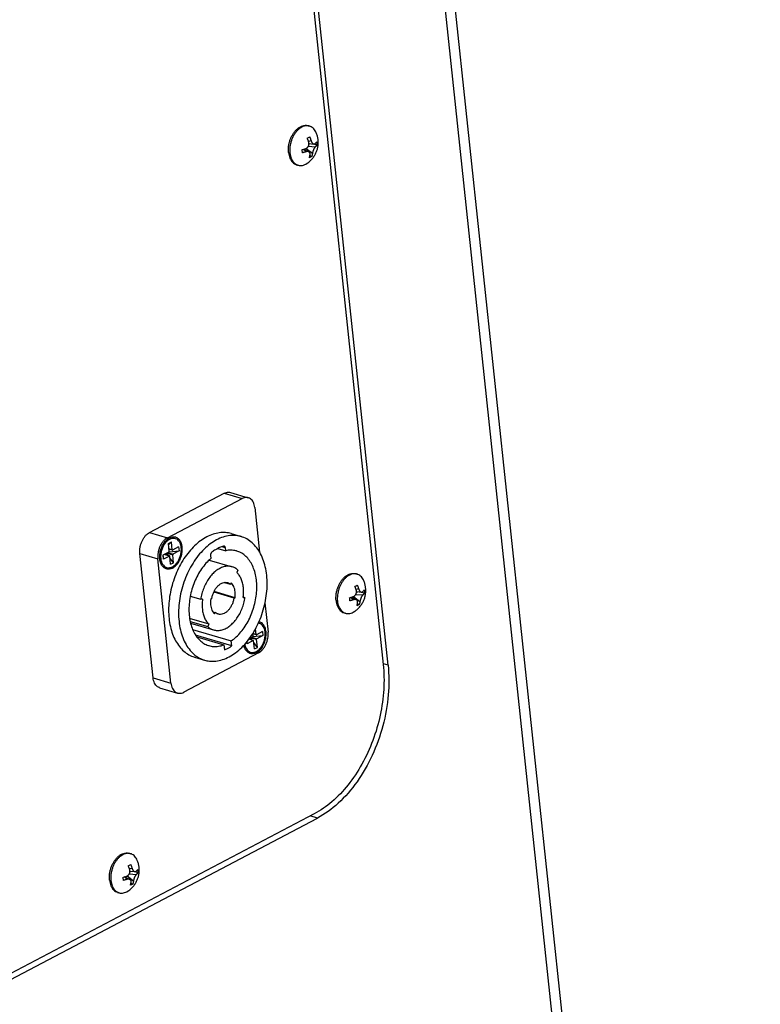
# Paper-space layout 'Layout1' of a CAD drawing. Header units: inches. Extents: x 29 to 351, y 58 to 234.
# Tile 37 of 104: x 107.4 to 112.72, y 78.32 to 85.39. Entities that reach past the tile are written whole.
import ezdxf

# ---------------------------------------------------------------- set-up
doc = ezdxf.new("R2010")
doc.units = ezdxf.units.IN
doc.header["$LTSCALE"] = 1.1
doc.header["$MEASUREMENT"] = 0
doc.layers.get('0').update_dxf_attribs({"linetype": 'CONTINUOUS'})
doc.layers.add('02___PRT_ALL_AXES', color=7, linetype='CONTINUOUS')
doc.layers.add('7_ALL_FEATURES', color=7, linetype='CONTINUOUS')

psp = doc.layouts.get("Layout1")

# ---------------------------------------------------------------- linework, layer by layer
at = {"color": 7, "linetype": 'Continuous'}
for p, q in [((108.8562, 91.6644), (110.0132, 80.7572)), ((108.3346, 81.705), (108.8708, 81.9872)), ((108.8708, 81.9872), (108.9994, 81.949)), ((108.9158, 81.9932), (109.0444, 81.955)), ((108.4632, 81.6668), (108.9994, 81.949)), ((109.0912, 81.8841), (109.1252, 81.5633)), ((108.3346, 81.705), (108.4632, 81.6668)), ((108.4702, 81.6271), (108.4917, 81.6384)), ((108.4764, 81.5692), (108.4702, 81.6271)), ((108.4714, 81.6161), (108.4917, 81.6384)), ((108.4978, 81.5805), (108.4917, 81.6384)), ((108.3604, 80.6614), (108.2655, 81.5554)), ((108.2655, 81.5554), (108.3942, 81.5172)), ((108.4746, 81.5652), (108.4311, 81.5423)), ((108.4776, 81.5366), (108.4409, 81.5475)), ((108.4788, 81.5367), (108.4415, 81.5478)), ((108.4466, 81.5463), (108.46, 81.5533)), ((108.4579, 81.5564), (108.46, 81.5533)), ((108.4703, 81.5393), (108.46, 81.5533)), ((108.4611, 81.5581), (108.5015, 81.5461)), ((108.4666, 81.561), (108.5033, 81.5501)), ((108.4978, 81.5805), (108.4745, 81.5874)), ((108.4991, 81.5786), (108.4746, 81.5858)), ((108.4752, 81.5657), (108.5468, 81.573)), ((108.5437, 81.6016), (108.5003, 81.5787)), ((108.5076, 81.4882), (108.5015, 81.5461)), ((108.5468, 81.573), (108.5033, 81.5501)), ((108.5437, 81.6016), (108.5468, 81.573)), ((108.8263, 81.5909), (108.8819, 81.5744)), ((108.8796, 81.5961), (108.8549, 81.6034)), ((108.8819, 81.5744), (108.8796, 81.5961)), ((108.489, 80.6232), (108.3942, 81.5172)), ((108.4149, 81.5225), (108.4152, 81.5189)), ((108.4311, 81.5423), (108.4342, 81.5137)), ((108.4342, 81.5137), (108.4319, 81.5427)), ((108.4776, 81.5366), (108.4342, 81.5137)), ((108.4862, 81.4769), (108.48, 81.5348)), ((108.5076, 81.4882), (108.4811, 81.5244)), ((108.4862, 81.4769), (108.5076, 81.4882)), ((108.7642, 81.5077), (108.9288, 81.4588)), ((108.7723, 81.5397), (108.7746, 81.518)), ((108.9701, 81.4352), (108.9611, 81.4183)), ((108.872, 81.3468), (108.9158, 81.3338)), ((108.9213, 81.3439), (108.9158, 81.3338)), ((108.7968, 81.2783), (108.941, 81.2355)), ((108.949, 81.2358), (108.798, 81.2806)), ((108.6277, 81.2485), (108.7026, 81.2262)), ((108.7159, 81.2268), (108.7026, 81.2262)), ((108.7821, 81.2293), (108.7741, 81.229)), ((108.941, 81.2355), (108.949, 81.2358)), ((109.0072, 81.2381), (109.0078, 81.2424)), ((109.0072, 81.2381), (109.0205, 81.2386)), ((109.0076, 81.2424), (109.0205, 81.2386)), ((109.1638, 81.1994), (109.186, 80.99)), ((108.7894, 81.1363), (108.8073, 81.131)), ((108.8018, 81.1209), (108.8073, 81.131)), ((108.762, 81.0465), (108.6225, 81.0879)), ((108.6271, 81.067), (108.753, 81.0296)), ((108.6297, 81.0548), (108.7943, 81.006)), ((108.6446, 81.0091), (108.9223, 80.9267)), ((108.753, 81.0296), (108.762, 81.0465)), ((109.0787, 80.9611), (109.0767, 80.9802)), ((109.1002, 80.9724), (109.0768, 80.9793)), ((109.1002, 80.9724), (109.0957, 81.0143)), ((109.146, 80.9935), (109.1026, 80.9707)), ((109.146, 80.9935), (109.1491, 80.9649)), ((108.9261, 80.8907), (108.666, 80.9679)), ((108.6742, 80.9562), (108.8687, 80.8984)), ((108.9261, 80.8907), (108.9223, 80.9267)), ((109.0348, 80.9217), (109.0365, 80.9057)), ((109.0365, 80.9057), (109.0352, 80.9222)), ((109.0799, 80.9285), (109.0365, 80.9057)), ((109.0799, 80.9285), (109.0472, 80.9382)), ((109.0811, 80.9287), (109.0475, 80.9386)), ((109.0489, 80.9382), (109.0623, 80.9452)), ((109.0769, 80.9571), (109.0509, 80.9435)), ((109.0602, 80.9484), (109.0623, 80.9452)), ((109.0726, 80.9312), (109.0623, 80.9452)), ((109.0634, 80.95), (109.1038, 80.9381)), ((109.0689, 80.9529), (109.1056, 80.9421)), ((109.1014, 80.9705), (109.0769, 80.9778)), ((109.0775, 80.9577), (109.1491, 80.9649)), ((109.0885, 80.8688), (109.0823, 80.9268)), ((109.1099, 80.8801), (109.0835, 80.9163)), ((109.1099, 80.8801), (109.1038, 80.9381)), ((109.1491, 80.9649), (109.1056, 80.9421)), ((109.117, 80.8404), (108.5808, 80.5582)), ((108.8687, 80.8984), (108.8725, 80.8625)), ((109.0885, 80.8688), (109.1099, 80.8801)), ((108.3604, 80.6614), (108.489, 80.6232)), ((108.4072, 80.5905), (108.5358, 80.5523)), ((109.5183, 79.685), (104.1029, 76.8349))]:
    psp.add_line(p, q, dxfattribs=at)
for points, start_tangent, end_tangent in [([(108.8708, 81.9872), (108.8866, 81.9934), (108.9024, 81.9952), (108.9158, 81.9932)], (0.884928, 0.465728), (0.958764, -0.284203)), ([(109.0444, 81.955), (109.031, 81.957), (109.0152, 81.9552), (108.9994, 81.949)], (-0.958764, 0.284203), (-0.884928, -0.465728)), ([(109.0912, 81.8841), (109.0875, 81.9041), (109.0807, 81.9219), (109.0714, 81.9365), (109.0596, 81.9475), (109.0459, 81.9545), (109.0444, 81.955)], (-0.10548, 0.994421), (-0.958764, 0.284203)), ([(108.2655, 81.5554), (108.2649, 81.5771), (108.2673, 81.5997), (108.2727, 81.6221), (108.2811, 81.6437), (108.2919, 81.6635), (108.3047, 81.6807), (108.3192, 81.6948), (108.3346, 81.705)], (-0.10548, 0.994421), (0.884928, 0.465728)), ([(108.4632, 81.6668), (108.4478, 81.6566), (108.4333, 81.6425), (108.4205, 81.6253), (108.4097, 81.6055), (108.4014, 81.5839), (108.3959, 81.5615), (108.3935, 81.5389), (108.3942, 81.5172)], (-0.884928, -0.465728), (0.10548, -0.994421)), ([(108.4385, 81.6165), (108.4268, 81.5938), (108.4188, 81.569), (108.4149, 81.5435), (108.4145, 81.5348)], (-0.52902, -0.84861), (-0.0129, -0.999917)), ([(108.4461, 81.6276), (108.4385, 81.6165)], (-0.609077, -0.793111), (-0.52902, -0.84861)), ([(108.5627, 81.5965), (108.558, 81.6189), (108.5494, 81.6377), (108.5372, 81.6519), (108.5222, 81.6606), (108.5053, 81.6634), (108.4875, 81.66), (108.4697, 81.6506), (108.453, 81.6359), (108.4461, 81.6276)], (-0.10548, 0.994421), (-0.609077, -0.793111)), ([(108.4152, 81.5189), (108.4199, 81.4965), (108.4285, 81.4776), (108.4407, 81.4634), (108.4556, 81.4547), (108.4725, 81.4519), (108.4904, 81.4554), (108.5082, 81.4647), (108.5248, 81.4795), (108.5394, 81.4988), (108.551, 81.5215), (108.5591, 81.5463), (108.563, 81.5718), (108.5627, 81.5965)], (0.10548, -0.994421), (-0.10548, 0.994421)), ([(108.4746, 81.5652), (108.4752, 81.5657), (108.4758, 81.5664), (108.4762, 81.5673), (108.4764, 81.5682), (108.4764, 81.5692)], (0.884928, 0.465728), (-0.10548, 0.994421)), ([(108.4978, 81.5805), (108.498, 81.5796), (108.4984, 81.579), (108.499, 81.5786), (108.4991, 81.5786)], (0.10548, -0.994421), (0.959399, -0.282052)), ([(108.4991, 81.5786), (108.4996, 81.5785), (108.5003, 81.5787)], (0.959399, -0.282052), (0.884928, 0.465728)), ([(108.5033, 81.5501), (108.5027, 81.5496), (108.5021, 81.5489), (108.5017, 81.548), (108.5015, 81.5471), (108.5015, 81.5461)], (-0.884928, -0.465728), (0.10548, -0.994421)), ([(108.7818, 81.5633), (108.7783, 81.5599), (108.7755, 81.5554), (108.7734, 81.5503), (108.7723, 81.5449), (108.7723, 81.5397)], (-0.797426, -0.603416), (0.10548, -0.994421)), ([(108.8261, 81.5913), (108.8095, 81.5821), (108.7818, 81.5633)], (-0.889721, -0.456505), (-0.797426, -0.603416)), ([(108.8664, 81.6078), (108.8378, 81.597), (108.8261, 81.5913)], (-0.956214, -0.292668), (-0.889721, -0.456505)), ([(108.8718, 81.6079), (108.8702, 81.6082), (108.8664, 81.6078)], (-0.95845, 0.285261), (-0.956214, -0.292668)), ([(108.8796, 81.5961), (108.8785, 81.6008), (108.8765, 81.6046), (108.8736, 81.6071), (108.8718, 81.6079)], (-0.10548, 0.994421), (-0.95845, 0.285261)), ([(108.9624, 81.5721), (108.9554, 81.574), (108.9193, 81.5784), (108.8819, 81.5744)], (-0.958538, 0.284964), (-0.977595, -0.210492)), ([(108.9223, 80.9267), (108.9582, 80.9555), (108.9917, 80.9911), (109.0221, 81.0325), (109.0486, 81.0787), (109.0706, 81.1287), (109.0875, 81.1813), (109.0989, 81.235), (109.1046, 81.2887), (109.1044, 81.341), (109.0982, 81.3907), (109.0864, 81.4366), (109.0691, 81.4775), (109.0467, 81.5124), (109.0199, 81.5406), (108.9892, 81.5613), (108.9624, 81.5721)], (0.82451, 0.565847), (-0.958538, 0.284964)), ([(108.4145, 81.5348), (108.4149, 81.5225)], (-0.0129, -0.999917), (0.077024, -0.997029)), ([(108.4788, 81.5367), (108.4783, 81.5368), (108.4776, 81.5366)], (-0.959399, 0.282052), (-0.884928, -0.465728)), ([(108.48, 81.5348), (108.4798, 81.5357), (108.4794, 81.5363), (108.4789, 81.5367), (108.4788, 81.5367)], (-0.10548, 0.994421), (-0.959399, 0.282052)), ([(108.7746, 81.518), (108.7403, 81.4842), (108.709, 81.4443), (108.6813, 81.3993), (108.6581, 81.3502), (108.6397, 81.2982), (108.6267, 81.2447), (108.6195, 81.1908), (108.6181, 81.138), (108.6226, 81.0875), (108.6329, 81.0404), (108.6487, 80.9981), (108.6697, 80.9614), (108.6954, 80.9313), (108.7251, 80.9085), (108.7581, 80.8935), (108.7607, 80.8927)], (-0.75894, -0.651161), (0.958663, -0.284544)), ([(108.9288, 81.4588), (108.9223, 81.4606), (108.8952, 81.463), (108.8671, 81.4584), (108.8388, 81.447), (108.8112, 81.429), (108.7851, 81.4051), (108.7614, 81.3759), (108.7407, 81.3424), (108.7237, 81.3055), (108.7109, 81.2664), (108.7026, 81.2262)], (-0.958532, 0.284986), (-0.144315, -0.989532)), ([(108.9701, 81.4352), (108.9475, 81.4512), (108.9288, 81.4588)], (-0.739615, 0.673031), (-0.958532, 0.284986)), ([(109.0078, 81.2424), (109.0104, 81.2747), (109.009, 81.31), (109.0031, 81.343), (108.993, 81.3726), (108.9788, 81.3979), (108.9611, 81.4183)], (0.130754, 0.991415), (-0.739615, 0.673031)), ([(108.7821, 81.2293), (108.7873, 81.2534), (108.7958, 81.2765), (108.8071, 81.2977), (108.8209, 81.316), (108.8364, 81.3307), (108.853, 81.3411), (108.87, 81.3467), (108.8719, 81.3471)], (0.144315, 0.989532), (0.988595, 0.150598)), ([(108.8719, 81.3471), (108.8866, 81.3474), (108.8952, 81.3456)], (0.988595, 0.150598), (0.958658, -0.284562)), ([(108.8952, 81.3456), (108.9021, 81.343), (108.9158, 81.3338)], (0.958658, -0.284562), (0.739615, -0.673031)), ([(108.949, 81.2358), (108.9508, 81.2578), (108.95, 81.279), (108.9465, 81.2987), (108.9404, 81.3165), (108.9319, 81.3317), (108.9213, 81.3439)], (0.144315, 0.989532), (-0.739615, 0.673031)), ([(108.7159, 81.2268), (108.7127, 81.1901), (108.7141, 81.1548), (108.72, 81.1218), (108.7301, 81.0922), (108.7443, 81.0669), (108.762, 81.0465)], (-0.144315, -0.989532), (0.739615, -0.673031)), ([(108.7741, 81.229), (108.7722, 81.207), (108.7731, 81.1858), (108.7766, 81.1661), (108.7827, 81.1483), (108.7891, 81.1362)], (-0.144315, -0.989532), (0.535051, -0.84482)), ([(108.7943, 81.006), (108.8008, 81.0043), (108.8279, 81.0018), (108.856, 81.0064), (108.8843, 81.0178), (108.9119, 81.0358), (108.9379, 81.0597), (108.9617, 81.0889), (108.9824, 81.1224), (108.9994, 81.1593), (109.0122, 81.1984), (109.0205, 81.2386)], (0.958532, -0.284986), (0.144315, 0.989532)), ([(108.941, 81.2355), (108.9358, 81.2114), (108.9273, 81.1883), (108.9159, 81.1671), (108.9022, 81.1488), (108.8867, 81.1341), (108.8701, 81.1237), (108.8531, 81.1181), (108.8365, 81.1174), (108.8279, 81.1192)], (-0.144315, -0.989532), (-0.958658, 0.284562)), ([(108.7891, 81.1362), (108.7912, 81.1331), (108.8018, 81.1209)], (0.535051, -0.84482), (0.739615, -0.673031)), ([(108.8279, 81.1192), (108.821, 81.1218), (108.8073, 81.131)], (-0.958658, 0.284562), (-0.739615, 0.673031)), ([(109.165, 80.9884), (109.1603, 81.0108), (109.1517, 81.0296), (109.1395, 81.0438), (109.1245, 81.0526), (109.1159, 81.0548)], (-0.10548, 0.994421), (-0.988531, 0.15102)), ([(108.753, 81.0296), (108.7756, 81.0136), (108.7943, 81.006)], (0.739615, -0.673031), (0.958532, -0.284986)), ([(109.0184, 80.904), (109.0222, 80.8884), (109.0308, 80.8695), (109.043, 80.8553), (109.058, 80.8466), (109.0749, 80.8439), (109.0927, 80.8473), (109.1105, 80.8566), (109.1271, 80.8714), (109.1417, 80.8907), (109.1534, 80.9134), (109.1614, 80.9382), (109.1653, 80.9637), (109.165, 80.9884)], (0.160678, -0.987007), (-0.10548, 0.994421)), ([(109.117, 80.8404), (109.1324, 80.8507), (109.1469, 80.8648), (109.1597, 80.8819), (109.1705, 80.9018), (109.1788, 80.9234), (109.1843, 80.9457), (109.1867, 80.9684), (109.186, 80.99)], (0.884928, 0.465728), (-0.10548, 0.994421)), ([(109.0769, 80.9571), (109.0775, 80.9576), (109.0781, 80.9583), (109.0785, 80.9592), (109.0787, 80.9602), (109.0787, 80.9611)], (0.884928, 0.465728), (-0.10548, 0.994421)), ([(109.0811, 80.9287), (109.0806, 80.9287), (109.0799, 80.9285)], (-0.959399, 0.282052), (-0.884928, -0.465728)), ([(109.0823, 80.9268), (109.0821, 80.9276), (109.0818, 80.9282), (109.0812, 80.9286), (109.0811, 80.9287)], (-0.10548, 0.994421), (-0.959399, 0.282052)), ([(109.1002, 80.9724), (109.1004, 80.9716), (109.1007, 80.9709), (109.1013, 80.9705), (109.1014, 80.9705)], (0.10548, -0.994421), (0.959399, -0.282052)), ([(109.1014, 80.9705), (109.1019, 80.9705), (109.1026, 80.9707)], (0.959399, -0.282052), (0.884928, 0.465728)), ([(109.1056, 80.9421), (109.105, 80.9416), (109.1044, 80.9408), (109.104, 80.94), (109.1038, 80.939), (109.1038, 80.9381)], (-0.884928, -0.465728), (0.10548, -0.994421)), ([(108.7607, 80.8927), (108.7936, 80.8868), (108.8308, 80.8884), (108.8687, 80.8984)], (0.958663, -0.284544), (0.937471, 0.348063)), ([(108.8725, 80.8625), (108.8905, 80.8703), (108.9084, 80.8797), (108.9261, 80.8907)], (0.932685, 0.360693), (0.830816, 0.556547)), ([(110.0132, 80.7572), (110.0169, 80.5785), (109.9915, 80.3936), (109.9383, 80.2116), (109.8599, 80.0418), (109.7603, 79.8927), (109.6445, 79.7717), (109.5183, 79.685)], (0.10548, -0.994421), (-0.884928, -0.465728)), ([(108.4072, 80.5905), (108.4056, 80.591), (108.392, 80.5979), (108.3802, 80.609), (108.3709, 80.6235), (108.3641, 80.6413), (108.3604, 80.6614)], (-0.958764, 0.284203), (-0.10548, 0.994421)), ([(108.489, 80.6232), (108.4927, 80.6031), (108.4995, 80.5853), (108.5088, 80.5708), (108.5206, 80.5597), (108.5343, 80.5528), (108.5358, 80.5523)], (0.10548, -0.994421), (0.958764, -0.284203)), ([(108.5358, 80.5523), (108.5491, 80.5502), (108.565, 80.552), (108.5808, 80.5582)], (0.958764, -0.284203), (0.884928, 0.465728))]:
    psp.add_spline(points, degree=3, dxfattribs=dict(at, start_tangent=start_tangent, end_tangent=end_tangent))
at = {"layer": '02___PRT_ALL_AXES', "color": 7, "linetype": 'Continuous'}
for p, q in [((109.4746, 84.6276), (109.4843, 84.6247)), ((109.3912, 84.3468), (109.401, 84.3439)), ((108.9218, 81.6971), (108.9932, 81.6759)), ((109.816, 81.4091), (109.8257, 81.4062)), ((109.7326, 81.1283), (109.7423, 81.1254)), ((109.1249, 81.0628), (109.12, 81.064)), ((108.6584, 80.8102), (108.7298, 80.7889)), ((108.1891, 79.4013), (108.1988, 79.3984)), ((108.1057, 79.1205), (108.1154, 79.1176))]:
    psp.add_line(p, q, dxfattribs=at)
for points, start_tangent, end_tangent in [([(109.334, 84.4808), (109.3385, 84.5044), (109.3455, 84.5275), (109.355, 84.5496), (109.3666, 84.5699), (109.3799, 84.588), (109.3947, 84.6033), (109.3992, 84.6071)], (0.132091, 0.991238), (0.772431, 0.635098)), ([(109.3992, 84.6071), (109.4106, 84.6155), (109.4271, 84.6241), (109.4437, 84.6291), (109.46, 84.6301), (109.4746, 84.6276)], (0.772431, 0.635098), (0.958664, -0.284541)), ([(109.3332, 84.4348), (109.3322, 84.4574)], (-0.10548, 0.994421), (0.01783, 0.999841)), ([(109.3322, 84.4574), (109.334, 84.4808)], (0.01783, 0.999841), (0.132091, 0.991238)), ([(109.3332, 84.4348), (109.3369, 84.4136), (109.3432, 84.3944), (109.3519, 84.3778), (109.3629, 84.3641), (109.3757, 84.3538), (109.3902, 84.3472), (109.3912, 84.3468)], (0.10548, -0.994421), (0.958664, -0.284541)), ([(108.9218, 81.6971), (108.8804, 81.7047), (108.8361, 81.7035), (108.7908, 81.6931), (108.7455, 81.6738)], (-0.958628, 0.284662), (-0.884928, -0.465728)), ([(108.4553, 81.4444), (108.4509, 81.446), (108.4401, 81.4519), (108.4306, 81.4604), (108.4224, 81.4712), (108.416, 81.4843), (108.4113, 81.4991), (108.4085, 81.5153), (108.4077, 81.5326), (108.4089, 81.5506), (108.4121, 81.5687), (108.4172, 81.5865), (108.424, 81.6036), (108.4325, 81.6196), (108.4423, 81.634), (108.4533, 81.6466), (108.4651, 81.657), (108.4776, 81.6649)], (-0.958657, 0.284566), (0.884928, 0.465728)), ([(108.7455, 81.6738), (108.7011, 81.6459), (108.6586, 81.6101), (108.6187, 81.567), (108.5823, 81.5175), (108.5501, 81.4626), (108.5228, 81.4035), (108.501, 81.3413), (108.485, 81.2774), (108.4753, 81.2129), (108.4719, 81.1493), (108.4751, 81.0878), (108.4846, 81.0297), (108.5004, 80.9762), (108.5221, 80.9283), (108.5492, 80.887), (108.5812, 80.8532), (108.6175, 80.8275), (108.6573, 80.8105), (108.6584, 80.8102)], (-0.884928, -0.465728), (0.958628, -0.284662)), ([(108.5226, 81.6709), (108.5153, 81.6725), (108.503, 81.6728), (108.4903, 81.6702), (108.4776, 81.6649)], (-0.958657, 0.284566), (-0.884928, -0.465728)), ([(108.5003, 81.4504), (108.5128, 81.4583), (108.5246, 81.4687), (108.5356, 81.4813), (108.5454, 81.4957), (108.5539, 81.5117), (108.5607, 81.5288), (108.5658, 81.5467), (108.5689, 81.5648), (108.5702, 81.5827), (108.5694, 81.6), (108.5666, 81.6162), (108.5619, 81.6311), (108.5554, 81.6441), (108.5473, 81.655), (108.5378, 81.6635), (108.527, 81.6693), (108.5226, 81.6709)], (0.884928, 0.465728), (-0.958657, 0.284566)), ([(108.817, 81.6526), (108.7705, 81.6232), (108.7261, 81.5851), (108.6847, 81.5391), (108.6473, 81.4862), (108.6146, 81.4277), (108.5875, 81.3648), (108.5665, 81.2989), (108.552, 81.2316), (108.5445, 81.1643), (108.5441, 81.0985), (108.5508, 81.0357), (108.5644, 80.9773), (108.5846, 80.9246), (108.611, 80.8787), (108.6431, 80.8408), (108.68, 80.8116), (108.7209, 80.7918), (108.7298, 80.789)], (-0.884928, -0.465728), (0.958677, -0.284498)), ([(108.9933, 81.6758), (108.9581, 81.6829), (108.9118, 81.6828), (108.8644, 81.6726), (108.817, 81.6526)], (-0.958677, 0.284498), (-0.884928, -0.465728)), ([(108.9061, 80.8122), (108.9526, 80.8416), (108.997, 80.8797), (109.0384, 80.9257), (109.0758, 80.9786), (109.1085, 81.0371), (109.1356, 81.1), (109.1566, 81.1659), (109.1711, 81.2332), (109.1786, 81.3005), (109.179, 81.3663), (109.1723, 81.4291), (109.1587, 81.4875), (109.1385, 81.5402), (109.1121, 81.5861), (109.08, 81.624), (109.0431, 81.6532), (109.0022, 81.673), (108.9933, 81.6758)], (0.884928, 0.465728), (-0.958677, 0.284498)), ([(108.5003, 81.4504), (108.4876, 81.4451), (108.4749, 81.4425), (108.4626, 81.4429), (108.4553, 81.4444)], (-0.884928, -0.465728), (-0.958657, 0.284566)), ([(109.7405, 81.3886), (109.752, 81.397), (109.7685, 81.4056), (109.7851, 81.4106), (109.8014, 81.4116), (109.816, 81.4091)], (0.772431, 0.635098), (0.958664, -0.284541)), ([(109.6754, 81.2623), (109.6799, 81.2859), (109.6869, 81.309), (109.6964, 81.331), (109.7079, 81.3514), (109.7213, 81.3695), (109.7361, 81.3848), (109.7405, 81.3886)], (0.132091, 0.991238), (0.772431, 0.635098)), ([(109.6736, 81.2388), (109.6754, 81.2623)], (0.01783, 0.999841), (0.132091, 0.991238)), ([(109.6746, 81.2162), (109.6736, 81.2388)], (-0.10548, 0.994421), (0.01783, 0.999841)), ([(109.6746, 81.2162), (109.6783, 81.195), (109.6846, 81.1759), (109.6933, 81.1592), (109.7043, 81.1456), (109.7171, 81.1353), (109.7316, 81.1286), (109.7326, 81.1283)], (0.10548, -0.994421), (0.958664, -0.284541)), ([(109.1026, 80.8423), (109.1151, 80.8502), (109.1269, 80.8606), (109.1379, 80.8732), (109.1477, 80.8877), (109.1562, 80.9037), (109.163, 80.9208), (109.1681, 80.9386), (109.1713, 80.9567), (109.1725, 80.9746), (109.1717, 80.9919), (109.1689, 81.0082), (109.1642, 81.023), (109.1577, 81.036), (109.1496, 81.0469), (109.1401, 81.0554), (109.1293, 81.0613), (109.1249, 81.0628)], (0.884928, 0.465728), (-0.958657, 0.284566)), ([(109.0576, 80.8364), (109.0532, 80.8379), (109.0424, 80.8438), (109.0329, 80.8523), (109.0248, 80.8632), (109.0183, 80.8762), (109.0136, 80.891), (109.0123, 80.897)], (-0.958657, 0.284566), (-0.183555, 0.983009)), ([(109.1026, 80.8423), (109.0899, 80.837), (109.0772, 80.8345), (109.0649, 80.8348), (109.0576, 80.8364)], (-0.884928, -0.465728), (-0.958657, 0.284566)), ([(108.7298, 80.789), (108.765, 80.7819), (108.8113, 80.782), (108.8587, 80.7922), (108.9061, 80.8122)], (0.958677, -0.284498), (0.884928, 0.465728)), ([(108.0485, 79.2544), (108.053, 79.278), (108.06, 79.3012), (108.0695, 79.3232), (108.081, 79.3435), (108.0944, 79.3616), (108.1092, 79.377), (108.1251, 79.3891), (108.1416, 79.3978), (108.1582, 79.4027), (108.1745, 79.4038), (108.1891, 79.4013)], (0.132091, 0.991238), (0.958664, -0.284541)), ([(108.0477, 79.2084), (108.0467, 79.231)], (-0.10548, 0.994421), (0.01783, 0.999841)), ([(108.0467, 79.231), (108.0485, 79.2544)], (0.01783, 0.999841), (0.132091, 0.991238)), ([(108.0477, 79.2084), (108.0514, 79.1872), (108.0577, 79.168), (108.0664, 79.1514), (108.0774, 79.1378), (108.0902, 79.1275), (108.1047, 79.1208), (108.1057, 79.1205)], (0.10548, -0.994421), (0.958664, -0.284541))]:
    psp.add_spline(points, degree=3, dxfattribs=dict(at, start_tangent=start_tangent, end_tangent=end_tangent))
at = {"layer": '7_ALL_FEATURES', "color": 7, "linetype": 'Continuous'}
for p, q in [((112.7214, 64.8213), (109.491, 95.2759)), ((111.2271, 78.2353), (109.4276, 95.2)), ((110.0476, 80.7517), (108.8869, 91.6947)), ((109.4754, 84.6267), (109.4746, 84.6268)), ((109.468, 84.5376), (109.4769, 84.542)), ((109.4954, 84.5192), (109.4767, 84.515)), ((109.4769, 84.542), (109.4852, 84.5467)), ((109.4303, 84.4558), (109.4438, 84.4595)), ((109.4592, 84.4407), (109.4378, 84.4578)), ((109.4438, 84.4595), (109.4568, 84.4636)), ((109.4438, 84.4595), (109.4793, 84.4401)), ((109.452, 84.455), (109.4513, 84.4618)), ((109.459, 84.4645), (109.505, 84.4295)), ((109.4753, 84.4797), (109.5264, 84.476)), ((109.4798, 84.4942), (109.4889, 84.499)), ((109.48, 84.5), (109.5151, 84.4959)), ((109.5378, 84.4883), (109.51, 84.4965)), ((109.4918, 84.4019), (109.4829, 84.3974)), ((109.5, 84.4065), (109.4862, 84.4106)), ((109.5, 84.4065), (109.4918, 84.4019)), ((109.4568, 84.3513), (109.4673, 84.3577)), ((109.8167, 81.4082), (109.816, 81.4083)), ((109.8094, 81.3191), (109.8183, 81.3235)), ((109.8368, 81.3006), (109.8181, 81.2965)), ((109.8183, 81.3235), (109.8266, 81.3281)), ((109.8212, 81.2757), (109.8303, 81.2804)), ((109.8214, 81.2814), (109.8565, 81.2774)), ((109.8792, 81.2697), (109.8514, 81.278)), ((109.7717, 81.2373), (109.7852, 81.241)), ((109.8006, 81.2221), (109.7792, 81.2393)), ((109.7852, 81.241), (109.7982, 81.245)), ((109.7852, 81.241), (109.8207, 81.2216)), ((109.7934, 81.2365), (109.7927, 81.2433)), ((109.8004, 81.246), (109.8463, 81.211)), ((109.8167, 81.2611), (109.8678, 81.2575)), ((109.8414, 81.188), (109.8276, 81.1921)), ((109.7982, 81.1328), (109.8087, 81.1392)), ((109.8332, 81.1833), (109.8243, 81.1789)), ((109.8414, 81.188), (109.8332, 81.1833)), ((110.0476, 80.7517), (110.0145, 80.7616)), ((104.099, 76.7904), (109.5412, 79.6546)), ((109.5412, 79.6546), (109.4897, 79.6699)), ((108.1898, 79.4004), (108.1891, 79.4005)), ((108.1825, 79.3113), (108.1914, 79.3157)), ((108.2099, 79.2928), (108.1912, 79.2887)), ((108.1914, 79.3157), (108.1997, 79.3203)), ((108.1448, 79.2295), (108.1583, 79.2331)), ((108.1737, 79.2143), (108.1523, 79.2315)), ((108.1583, 79.2331), (108.1713, 79.2372)), ((108.1583, 79.2332), (108.1938, 79.2138)), ((108.1665, 79.2287), (108.1658, 79.2354)), ((108.1735, 79.2382), (108.2194, 79.2031)), ((108.1898, 79.2533), (108.2409, 79.2497)), ((108.1943, 79.2678), (108.2034, 79.2726)), ((108.1945, 79.2736), (108.2296, 79.2696)), ((108.2523, 79.2619), (108.2245, 79.2702)), ((108.2063, 79.1755), (108.1974, 79.1711)), ((108.2145, 79.1801), (108.2007, 79.1842)), ((108.2145, 79.1801), (108.2063, 79.1755)), ((108.1713, 79.125), (108.1818, 79.1313))]:
    psp.add_line(p, q, dxfattribs=at)
for points, start_tangent, end_tangent in [([(109.4285, 84.6174), (109.4131, 84.6075), (109.3984, 84.5946), (109.3848, 84.579), (109.3726, 84.5611), (109.3622, 84.5413), (109.3537, 84.5201), (109.3474, 84.498), (109.3434, 84.4755), (109.3419, 84.4533), (109.3429, 84.4319)], (-0.884928, -0.465728), (0.10548, -0.994421)), ([(109.4746, 84.6268), (109.46, 84.6271), (109.4443, 84.624), (109.4285, 84.6174)], (-0.99155, 0.129728), (-0.884928, -0.465728)), ([(109.4843, 84.6247), (109.4754, 84.6267)], (-0.958671, 0.284516), (-0.98991, 0.141698)), ([(109.5325, 84.577), (109.5251, 84.5915), (109.515, 84.605), (109.5032, 84.6155), (109.4899, 84.6228), (109.4843, 84.6247)], (-0.385984, 0.922505), (-0.958671, 0.284516)), ([(109.4673, 84.3577), (109.4879, 84.374), (109.5067, 84.394), (109.5215, 84.4155), (109.5325, 84.4375), (109.5402, 84.46), (109.5448, 84.4829), (109.5465, 84.506), (109.5451, 84.5296), (109.5405, 84.5534), (109.5325, 84.577)], (0.826963, 0.562256), (-0.386003, 0.922497)), ([(109.4783, 84.5101), (109.4767, 84.5149), (109.4749, 84.5202), (109.4728, 84.5259), (109.4705, 84.5318), (109.468, 84.5376)], (-0.298159, 0.954516), (-0.399218, 0.916856)), ([(109.4852, 84.5467), (109.4876, 84.541), (109.4899, 84.5351), (109.492, 84.5294), (109.4939, 84.524), (109.4954, 84.5192)], (0.399218, -0.916856), (0.298159, -0.954516)), ([(109.4954, 84.5192), (109.4976, 84.5134), (109.4998, 84.5088), (109.5022, 84.5052), (109.5045, 84.5022), (109.507, 84.4998), (109.5097, 84.4979), (109.5123, 84.4966), (109.515, 84.4959), (109.5151, 84.4959)], (0.298159, -0.954516), (0.993513, -0.113721)), ([(109.4327, 84.433), (109.4318, 84.4443), (109.4303, 84.4558)], (-0.045097, 0.998983), (-0.162613, 0.98669)), ([(109.4568, 84.4636), (109.462, 84.4659), (109.4662, 84.4687), (109.4697, 84.4719), (109.4726, 84.4753), (109.475, 84.4791), (109.477, 84.4831), (109.4785, 84.4874), (109.4794, 84.4915), (109.4799, 84.4952), (109.48, 84.4989), (109.48, 84.5)], (0.948297, 0.317384), (-0.038014, 0.999277)), ([(109.48, 84.5), (109.4798, 84.5028), (109.4792, 84.5065), (109.4783, 84.5101)], (-0.038014, 0.999277), (-0.298159, 0.954516)), ([(109.5264, 84.476), (109.5235, 84.4731), (109.5209, 84.4697), (109.5185, 84.4662), (109.5163, 84.4626), (109.5143, 84.4587), (109.5124, 84.4547), (109.5106, 84.4505), (109.5092, 84.4465), (109.508, 84.443), (109.507, 84.4395), (109.5061, 84.436), (109.5054, 84.4326), (109.505, 84.4295)], (-0.748954, -0.662622), (-0.129017, -0.991642)), ([(109.5151, 84.4959), (109.5179, 84.496), (109.5209, 84.4969), (109.524, 84.4989)], (0.993513, -0.113721), (0.748954, 0.662622)), ([(109.524, 84.4989), (109.5263, 84.501), (109.5287, 84.5034), (109.5311, 84.5059), (109.5333, 84.5086), (109.5354, 84.5112)], (0.748954, 0.662622), (0.591042, 0.806641)), ([(109.5378, 84.4883), (109.5358, 84.4857), (109.5336, 84.4831), (109.5312, 84.4805), (109.5287, 84.4782), (109.5264, 84.476)], (-0.591042, -0.806641), (-0.748954, -0.662622)), ([(109.5354, 84.5112), (109.5369, 84.4996), (109.5378, 84.4883)], (0.162613, -0.98669), (0.045097, -0.998983)), ([(109.3429, 84.4319), (109.3464, 84.4117), (109.3522, 84.3933), (109.3535, 84.3901)], (0.10548, -0.994421), (0.399899, -0.916559)), ([(109.3535, 84.3901), (109.3602, 84.3772), (109.3703, 84.3637), (109.3821, 84.3532), (109.3916, 84.3476)], (0.399899, -0.916559), (0.901245, -0.43331)), ([(109.4592, 84.4407), (109.4548, 84.4392), (109.4497, 84.4376), (109.4442, 84.436), (109.4384, 84.4344), (109.4327, 84.433)], (-0.948297, -0.317384), (-0.970098, -0.242712)), ([(109.4793, 84.4401), (109.4767, 84.4413), (109.4733, 84.4421), (109.4694, 84.4424), (109.4647, 84.4421), (109.4592, 84.4407)], (-0.877805, 0.479018), (-0.948297, -0.317384)), ([(109.4878, 84.4205), (109.488, 84.4255), (109.4873, 84.4296), (109.4861, 84.4329), (109.4844, 84.4357), (109.4823, 84.438), (109.4797, 84.4399), (109.4793, 84.4401)], (0.129017, 0.991642), (-0.877805, 0.479018)), ([(109.4829, 84.3974), (109.4842, 84.402), (109.4854, 84.4068), (109.4864, 84.4117), (109.4872, 84.4163), (109.4878, 84.4205)], (0.293167, 0.956061), (0.129017, 0.991642)), ([(109.505, 84.4295), (109.5044, 84.4253), (109.5036, 84.4208), (109.5026, 84.416), (109.5014, 84.4112), (109.5, 84.4065)], (-0.129017, -0.991642), (-0.293167, -0.956061)), ([(109.3916, 84.3476), (109.3954, 84.3459), (109.401, 84.344)], (0.901245, -0.43331), (0.958671, -0.284516)), ([(109.401, 84.344), (109.4099, 84.342), (109.4253, 84.3416), (109.441, 84.3447), (109.4568, 84.3513)], (0.958671, -0.284516), (0.884928, 0.465728)), ([(109.816, 81.4083), (109.8014, 81.4086), (109.7857, 81.4054), (109.7699, 81.3989)], (-0.99155, 0.129728), (-0.884928, -0.465728)), ([(109.8257, 81.4062), (109.8167, 81.4082)], (-0.958671, 0.284516), (-0.98991, 0.141698)), ([(109.8739, 81.3585), (109.8665, 81.373), (109.8564, 81.3865), (109.8446, 81.397), (109.8312, 81.4043), (109.8257, 81.4062)], (-0.385984, 0.922505), (-0.958671, 0.284516)), ([(109.7699, 81.3989), (109.7545, 81.389), (109.7398, 81.3761), (109.7262, 81.3605), (109.714, 81.3426), (109.7035, 81.3228), (109.6951, 81.3016), (109.6888, 81.2795), (109.6848, 81.257), (109.6833, 81.2348), (109.6843, 81.2133)], (-0.884928, -0.465728), (0.10548, -0.994421)), ([(109.8087, 81.1392), (109.8293, 81.1554), (109.8481, 81.1755), (109.8629, 81.197), (109.8739, 81.219), (109.8816, 81.2415), (109.8862, 81.2644), (109.8879, 81.2875), (109.8865, 81.3111), (109.8819, 81.3349), (109.8739, 81.3585)], (0.826963, 0.562256), (-0.386003, 0.922497)), ([(109.7982, 81.245), (109.8034, 81.2473), (109.8076, 81.2502), (109.8111, 81.2534), (109.814, 81.2568), (109.8164, 81.2605), (109.8184, 81.2646), (109.8199, 81.2689), (109.8208, 81.273), (109.8213, 81.2767), (109.8214, 81.2804), (109.8214, 81.2814)], (0.948297, 0.317384), (-0.038014, 0.999277)), ([(109.8197, 81.2916), (109.8181, 81.2964), (109.8163, 81.3017), (109.8142, 81.3074), (109.8119, 81.3133), (109.8094, 81.3191)], (-0.298159, 0.954516), (-0.399218, 0.916856)), ([(109.8214, 81.2814), (109.8212, 81.2842), (109.8206, 81.288), (109.8197, 81.2916)], (-0.038014, 0.999277), (-0.298159, 0.954516)), ([(109.8266, 81.3281), (109.829, 81.3225), (109.8313, 81.3166), (109.8334, 81.3109), (109.8353, 81.3055), (109.8368, 81.3006)], (0.399218, -0.916856), (0.298159, -0.954516)), ([(109.8368, 81.3006), (109.839, 81.2949), (109.8412, 81.2903), (109.8435, 81.2866), (109.8459, 81.2837), (109.8484, 81.2812), (109.8511, 81.2794), (109.8537, 81.2781), (109.8564, 81.2774), (109.8565, 81.2774)], (0.298159, -0.954516), (0.993513, -0.113721)), ([(109.8565, 81.2774), (109.8593, 81.2774), (109.8623, 81.2783), (109.8654, 81.2804)], (0.993513, -0.113721), (0.748954, 0.662622)), ([(109.8654, 81.2804), (109.8677, 81.2825), (109.8701, 81.2849), (109.8725, 81.2874), (109.8747, 81.29), (109.8768, 81.2926)], (0.748954, 0.662622), (0.591042, 0.806641)), ([(109.8792, 81.2697), (109.8772, 81.2672), (109.8749, 81.2645), (109.8726, 81.262), (109.8701, 81.2596), (109.8678, 81.2575)], (-0.591042, -0.806641), (-0.748954, -0.662622)), ([(109.8768, 81.2926), (109.8783, 81.2811), (109.8792, 81.2697)], (0.162613, -0.98669), (0.045097, -0.998983)), ([(109.6843, 81.2133), (109.6878, 81.1932), (109.6936, 81.1748), (109.6949, 81.1715)], (0.10548, -0.994421), (0.399899, -0.916559)), ([(109.7741, 81.2144), (109.7732, 81.2258), (109.7717, 81.2373)], (-0.045097, 0.998983), (-0.162613, 0.98669)), ([(109.8006, 81.2221), (109.7961, 81.2207), (109.7911, 81.2191), (109.7856, 81.2175), (109.7798, 81.2159), (109.7741, 81.2144)], (-0.948297, -0.317384), (-0.970098, -0.242712)), ([(109.8207, 81.2216), (109.8181, 81.2228), (109.8147, 81.2236), (109.8107, 81.2239), (109.8061, 81.2235), (109.8006, 81.2221)], (-0.877805, 0.479018), (-0.948297, -0.317384)), ([(109.8292, 81.2019), (109.8294, 81.207), (109.8287, 81.2111), (109.8275, 81.2144), (109.8258, 81.2172), (109.8237, 81.2195), (109.8211, 81.2214), (109.8207, 81.2216)], (0.129017, 0.991642), (-0.877805, 0.479018)), ([(109.8243, 81.1789), (109.8256, 81.1835), (109.8268, 81.1883), (109.8278, 81.1931), (109.8286, 81.1977), (109.8292, 81.2019)], (0.293167, 0.956061), (0.129017, 0.991642)), ([(109.8463, 81.211), (109.8458, 81.2068), (109.845, 81.2023), (109.844, 81.1975), (109.8428, 81.1926), (109.8414, 81.188)], (-0.129017, -0.991642), (-0.293167, -0.956061)), ([(109.8678, 81.2575), (109.8649, 81.2545), (109.8623, 81.2512), (109.8599, 81.2477), (109.8577, 81.2441), (109.8557, 81.2402), (109.8538, 81.2361), (109.852, 81.2319), (109.8505, 81.228), (109.8494, 81.2245), (109.8484, 81.221), (109.8475, 81.2175), (109.8468, 81.2141), (109.8463, 81.211)], (-0.748954, -0.662622), (-0.129017, -0.991642)), ([(109.6949, 81.1715), (109.7016, 81.1587), (109.7117, 81.1452), (109.7235, 81.1346), (109.733, 81.129)], (0.399899, -0.916559), (0.901245, -0.43331)), ([(109.733, 81.129), (109.7368, 81.1273), (109.7423, 81.1254)], (0.901245, -0.43331), (0.958671, -0.284516)), ([(109.7423, 81.1254), (109.7513, 81.1235), (109.7666, 81.1231), (109.7824, 81.1262), (109.7982, 81.1328)], (0.958671, -0.284516), (0.884928, 0.465728)), ([(110.0476, 80.7517), (110.0493, 80.5402), (110.0102, 80.3165), (109.9339, 80.1047), (109.8253, 79.9156), (109.6893, 79.7601), (109.5412, 79.6546)], (0.10548, -0.994421), (-0.884928, -0.465728)), ([(108.143, 79.391), (108.1276, 79.3812), (108.1129, 79.3683), (108.0993, 79.3527), (108.0871, 79.3348), (108.0766, 79.3149), (108.0682, 79.2937), (108.0619, 79.2716), (108.0579, 79.2492), (108.0564, 79.227), (108.0574, 79.2055)], (-0.884928, -0.465728), (0.10548, -0.994421)), ([(108.1891, 79.4005), (108.1745, 79.4007), (108.1588, 79.3976), (108.143, 79.391)], (-0.99155, 0.129728), (-0.884928, -0.465728)), ([(108.1988, 79.3984), (108.1898, 79.4004)], (-0.958671, 0.284516), (-0.98991, 0.141698)), ([(108.247, 79.3506), (108.2396, 79.3652), (108.2295, 79.3786), (108.2177, 79.3892), (108.2043, 79.3965), (108.1988, 79.3984)], (-0.385984, 0.922505), (-0.958671, 0.284516)), ([(108.1818, 79.1313), (108.2024, 79.1476), (108.2212, 79.1677), (108.236, 79.1892), (108.247, 79.2112), (108.2547, 79.2337), (108.2593, 79.2565), (108.261, 79.2797), (108.2596, 79.3033), (108.255, 79.3271), (108.247, 79.3506)], (0.826963, 0.562256), (-0.386003, 0.922497)), ([(108.1928, 79.2838), (108.1912, 79.2885), (108.1894, 79.2939), (108.1873, 79.2996), (108.185, 79.3055), (108.1825, 79.3113)], (-0.298159, 0.954516), (-0.399218, 0.916856)), ([(108.1945, 79.2736), (108.1943, 79.2764), (108.1937, 79.2802), (108.1928, 79.2838)], (-0.038014, 0.999277), (-0.298159, 0.954516)), ([(108.1997, 79.3203), (108.2021, 79.3146), (108.2044, 79.3088), (108.2065, 79.303), (108.2084, 79.2976), (108.2099, 79.2928)], (0.399218, -0.916856), (0.298159, -0.954516)), ([(108.2099, 79.2928), (108.2121, 79.2871), (108.2143, 79.2825), (108.2166, 79.2788), (108.219, 79.2758), (108.2215, 79.2734), (108.2242, 79.2715), (108.2268, 79.2702), (108.2295, 79.2696), (108.2296, 79.2696)], (0.298159, -0.954516), (0.993513, -0.113721)), ([(108.2385, 79.2726), (108.2408, 79.2747), (108.2432, 79.277), (108.2456, 79.2796), (108.2478, 79.2822), (108.2499, 79.2848)], (0.748954, 0.662622), (0.591042, 0.806641)), ([(108.2499, 79.2848), (108.2514, 79.2733), (108.2523, 79.2619)], (0.162613, -0.98669), (0.045097, -0.998983)), ([(108.1472, 79.2066), (108.1463, 79.2179), (108.1448, 79.2295)], (-0.045097, 0.998983), (-0.162613, 0.98669)), ([(108.1737, 79.2143), (108.1692, 79.2129), (108.1642, 79.2113), (108.1587, 79.2097), (108.1529, 79.2081), (108.1472, 79.2066)], (-0.948297, -0.317384), (-0.970098, -0.242712)), ([(108.1713, 79.2372), (108.1765, 79.2395), (108.1807, 79.2424), (108.1842, 79.2455), (108.1871, 79.249), (108.1895, 79.2527), (108.1915, 79.2568), (108.193, 79.2611), (108.1939, 79.2652), (108.1944, 79.2688), (108.1945, 79.2726), (108.1945, 79.2736)], (0.948297, 0.317384), (-0.038014, 0.999277)), ([(108.1938, 79.2138), (108.1912, 79.2149), (108.1878, 79.2158), (108.1838, 79.2161), (108.1792, 79.2157), (108.1737, 79.2143)], (-0.877805, 0.479018), (-0.948297, -0.317384)), ([(108.2023, 79.1941), (108.2025, 79.1991), (108.2018, 79.2033), (108.2006, 79.2066), (108.1989, 79.2094), (108.1968, 79.2117), (108.1942, 79.2136), (108.1938, 79.2138)], (0.129017, 0.991642), (-0.877805, 0.479018)), ([(108.2409, 79.2497), (108.238, 79.2467), (108.2354, 79.2434), (108.233, 79.2399), (108.2308, 79.2362), (108.2288, 79.2324), (108.2269, 79.2283), (108.2251, 79.2241), (108.2236, 79.2201), (108.2225, 79.2167), (108.2215, 79.2132), (108.2206, 79.2097), (108.2199, 79.2063), (108.2194, 79.2031)], (-0.748954, -0.662622), (-0.129017, -0.991642)), ([(108.2296, 79.2696), (108.2324, 79.2696), (108.2354, 79.2705), (108.2385, 79.2726)], (0.993513, -0.113721), (0.748954, 0.662622)), ([(108.2523, 79.2619), (108.2503, 79.2593), (108.248, 79.2567), (108.2457, 79.2542), (108.2432, 79.2518), (108.2409, 79.2497)], (-0.591042, -0.806641), (-0.748954, -0.662622)), ([(108.0574, 79.2055), (108.0609, 79.1853), (108.0667, 79.167), (108.068, 79.1637)], (0.10548, -0.994421), (0.399837, -0.916586)), ([(108.068, 79.1637), (108.0747, 79.1508), (108.0848, 79.1373), (108.0966, 79.1268), (108.1061, 79.1212)], (0.399837, -0.916586), (0.901245, -0.43331)), ([(108.1974, 79.1711), (108.1987, 79.1757), (108.1999, 79.1805), (108.2009, 79.1853), (108.2017, 79.1899), (108.2023, 79.1941)], (0.293167, 0.956061), (0.129017, 0.991642)), ([(108.2194, 79.2031), (108.2188, 79.199), (108.2181, 79.1944), (108.2171, 79.1896), (108.2159, 79.1848), (108.2145, 79.1801)], (-0.129017, -0.991642), (-0.293167, -0.956061)), ([(108.1061, 79.1212), (108.1099, 79.1195), (108.1154, 79.1176)], (0.901245, -0.43331), (0.958671, -0.284516)), ([(108.1154, 79.1176), (108.1244, 79.1156), (108.1397, 79.1152), (108.1555, 79.1184), (108.1713, 79.125)], (0.958671, -0.284516), (0.884928, 0.465728))]:
    psp.add_spline(points, degree=3, dxfattribs=dict(at, start_tangent=start_tangent, end_tangent=end_tangent))

doc.saveas('drawing.dxf')
